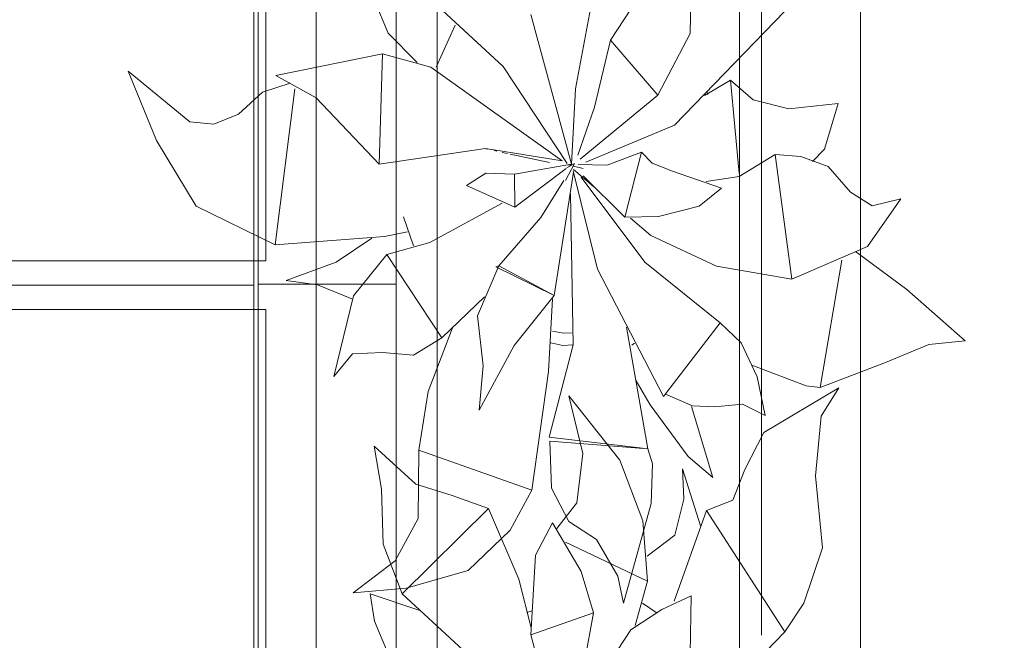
# Model space of a CAD drawing. Header units: millimetres. Extents: x 0 to 1184, y 0 to 836.
# Tile 162 of 241: x 942.35 to 950.49, y 485.43 to 490.56. Entities that reach past the tile are written whole.
import ezdxf
from ezdxf.xclip import XClip

# ---------------------------------------------------------------- set-up
doc = ezdxf.new("R2010")
doc.units = ezdxf.units.MM
doc.header["$MEASUREMENT"] = 0
doc.header["$XCLIPFRAME"] = 0
doc.linetypes.add('Штриховая', pattern=[5.644444, 2.822222, -2.822222])
for name, color, linetype in [('Интерьер - конструкции мебели', 7, 'Continuous'), ('Интерьер - Мебель', 7, 'Continuous'), ('Элемент Модели - Зона', 7, 'Continuous')]:
    doc.layers.add(name, color=color, linetype=linetype)

# ---------------------------------------------------------------- blocks, each defined once
blk = doc.blocks.new('Чертеж_4_4', base_point=(-278.4786, 89.5641))
at = {"layer": 'Интерьер - конструкции мебели', "color": 7, "linetype": 'Continuous', "lineweight": 15, "flags": 128}
for points in [[(939.384, 499.9098), (944.2865, 499.9098), (944.2865, 488.3652), (939.384, 488.3652)], [(944.3206, 499.9194), (945.4642, 499.9194), (945.4642, 488.3746), (944.3206, 488.3746)], [(939.384, 499.7098), (939.384, 488.5651), (944.384, 488.5651), (944.384, 499.7098)], [(939.384, 488.3652), (944.2865, 488.3652), (944.2865, 476.8205), (939.384, 476.8205)], [(944.3206, 488.3746), (945.4642, 488.3746), (945.4642, 476.8298), (944.3206, 476.8298)], [(939.384, 488.1652), (939.384, 477.0205), (944.384, 477.0205), (944.384, 488.1652)]]:
    blk.add_lwpolyline(points, close=True, dxfattribs=at)
at = {"layer": 'Интерьер - Мебель', "color": 7, "linetype": 'Continuous', "lineweight": 15}
for p, q in [((944.801, 491.8851), (944.801, 476.8851)), ((949.301, 476.8851), (949.301, 491.8851)), ((945.801, 490.8851), (945.801, 477.8851)), ((948.301, 477.8851), (948.301, 490.8851))]:
    blk.add_line(p, q, dxfattribs=at)
at = {"layer": 'Интерьер - Мебель', "color": 252, "linetype": 'Continuous', "lineweight": 5}
for p, q in [((945.5136, 490.9448), (946.3485, 490.1729)), ((945.5136, 490.9448), (946.3485, 490.1729)), ((947.8932, 490.4466), (947.9018, 490.9265)), ((947.8932, 490.4466), (947.9018, 490.9265)), ((946.9456, 489.9894), (947.0951, 490.7872)), ((946.9456, 489.9894), (947.0951, 490.7872)), ((945.2835, 490.7176), (945.3973, 490.4474)), ((945.2835, 490.7176), (945.3973, 490.4474)), ((946.5767, 490.6039), (946.9129, 489.3654)), ((946.5767, 490.6039), (946.9129, 489.3654)), ((947.2363, 490.3894), (947.4039, 490.6476)), ((947.2363, 490.3894), (947.4039, 490.6476)), ((947.763, 489.6891), (948.6766, 490.6296)), ((947.763, 489.6891), (948.6766, 490.6296)), ((945.3973, 490.4474), (945.6357, 490.2049)), ((945.3973, 490.4474), (945.6357, 490.2049)), ((945.7923, 490.168), (945.952, 490.5157)), ((945.7923, 490.168), (945.952, 490.5157)), ((947.6265, 489.9351), (947.8932, 490.4466)), ((947.6265, 489.9351), (947.8932, 490.4466)), ((947.1041, 489.8357), (947.2363, 490.3894)), ((947.1041, 489.8357), (947.2363, 490.3894)), ((947.2363, 490.3894), (947.6265, 489.9351)), ((947.2363, 490.3894), (947.6265, 489.9351)), ((944.4683, 490.0984), (945.3498, 490.2788)), ((944.4683, 490.0984), (945.3498, 490.2788)), ((945.3225, 489.3668), (945.3498, 490.2788)), ((945.3225, 489.3668), (945.3498, 490.2788)), ((945.3498, 490.2788), (945.7499, 490.1685)), ((945.3498, 490.2788), (945.7499, 490.1685)), ((943.2478, 490.1332), (943.4822, 489.5607)), ((943.2478, 490.1332), (943.7555, 489.7165)), ((943.2478, 490.1332), (943.4822, 489.5607)), ((943.2478, 490.1332), (943.7555, 489.7165)), ((945.7499, 490.1685), (946.8368, 489.3922)), ((945.7499, 490.1685), (946.8368, 489.3922)), ((946.3485, 490.1729), (946.8761, 489.3723)), ((946.3485, 490.1729), (946.8761, 489.3723)), ((944.3584, 489.9609), (944.5862, 490.034)), ((944.3584, 489.9609), (944.5862, 490.034)), ((944.4683, 490.0984), (944.8004, 489.9152)), ((944.4683, 490.0984), (944.8004, 489.9152)), ((948.0137, 489.9333), (948.2273, 490.0595)), ((948.0137, 489.9333), (948.2273, 490.0595)), ((948.2273, 490.0595), (948.3, 489.2875)), ((948.2273, 490.0595), (948.4153, 489.8982)), ((948.2273, 490.0595), (948.3, 489.2875)), ((948.2273, 490.0595), (948.4153, 489.8982)), ((944.1605, 489.7782), (944.3584, 489.9609)), ((944.1605, 489.7782), (944.3584, 489.9609)), ((944.4619, 488.699), (944.6248, 489.9889)), ((944.4619, 488.699), (944.6248, 489.9889)), ((946.9129, 489.3654), (946.9456, 489.9894)), ((946.9129, 489.3654), (946.9456, 489.9894)), ((948.0314, 489.9697), (948.04, 489.9417)), ((948.0314, 489.9697), (948.04, 489.9417)), ((944.8004, 489.9152), (945.3225, 489.3668)), ((944.8004, 489.9152), (945.3225, 489.3668)), ((946.9848, 489.4077), (947.6265, 489.9351)), ((946.9848, 489.4077), (947.6265, 489.9351)), ((948.4153, 489.8982), (948.7104, 489.8224)), ((948.4153, 489.8982), (948.7104, 489.8224)), ((948.7104, 489.8224), (949.1189, 489.8682)), ((948.7104, 489.8224), (949.1189, 489.8682)), ((949.0047, 489.4907), (949.1189, 489.8682)), ((949.0047, 489.4907), (949.1189, 489.8682)), ((946.9638, 489.4404), (947.1041, 489.8357)), ((946.9638, 489.4404), (947.1041, 489.8357)), ((943.7555, 489.7165), (943.9552, 489.6954)), ((943.7555, 489.7165), (943.9552, 489.6954)), ((943.9552, 489.6954), (944.1605, 489.7782)), ((943.9552, 489.6954), (944.1605, 489.7782)), ((947.0317, 489.3807), (947.763, 489.6891)), ((947.0317, 489.3807), (947.763, 489.6891)), ((943.4822, 489.5607), (943.8079, 489.0176)), ((943.4822, 489.5607), (943.8079, 489.0176)), ((945.3225, 489.3668), (946.2012, 489.4951)), ((945.3225, 489.3668), (946.2012, 489.4951)), ((946.2012, 489.4951), (946.8368, 489.3922)), ((946.2012, 489.4951), (946.8368, 489.3922)), ((946.2056, 489.4924), (946.2167, 489.49)), ((946.2056, 489.4924), (946.2167, 489.49)), ((946.2725, 489.4778), (946.2949, 489.4729)), ((946.2725, 489.4778), (946.2949, 489.4729)), ((946.3395, 489.4632), (946.3841, 489.4535)), ((946.3395, 489.4632), (946.3841, 489.4535)), ((947.2067, 489.3574), (947.4903, 489.4653)), ((947.2067, 489.3574), (947.4903, 489.4653)), ((947.3548, 488.9277), (947.4903, 489.4653)), ((947.3548, 488.9277), (947.4903, 489.4653)), ((947.4903, 489.4653), (947.5795, 489.3746)), ((947.4903, 489.4653), (947.5795, 489.3746)), ((948.9053, 489.3882), (949.0047, 489.4907)), ((948.9053, 489.3882), (949.0047, 489.4907)), ((946.4065, 489.4486), (946.7297, 489.3781)), ((946.4065, 489.4486), (946.7297, 489.3781)), ((948.3002, 489.2649), (948.5962, 489.445)), ((948.3002, 489.2649), (948.5962, 489.445)), ((948.5962, 489.445), (948.7335, 488.4154)), ((948.5962, 489.445), (948.809, 489.428)), ((948.5962, 489.445), (948.7335, 488.4154)), ((948.5962, 489.445), (948.809, 489.428)), ((948.809, 489.428), (949.0355, 489.3472)), ((948.809, 489.428), (949.0355, 489.3472)), ((946.442, 489.2826), (946.9129, 489.3654)), ((946.442, 489.2826), (946.9129, 489.3654)), ((946.4445, 489.0108), (946.8673, 489.3309)), ((946.4445, 489.0108), (946.8673, 489.3309)), ((946.7688, 488.2797), (946.9279, 489.3)), ((946.7688, 488.2797), (946.9279, 489.3)), ((946.8643, 489.231), (946.9388, 489.3699)), ((946.8643, 489.231), (946.9388, 489.3699)), ((946.8728, 489.3339), (946.9388, 489.3699)), ((946.8728, 489.3339), (946.9388, 489.3699)), ((946.8842, 489.3604), (946.9069, 489.3549)), ((946.8842, 489.3604), (946.9069, 489.3549)), ((946.9015, 489.3568), (946.9129, 489.3654)), ((946.9015, 489.3568), (946.9129, 489.3654)), ((946.9267, 489.3095), (947.1265, 488.4966)), ((946.9267, 489.3095), (947.1265, 488.4966)), ((946.9295, 489.3495), (947.0086, 489.3303)), ((946.9295, 489.3495), (947.0086, 489.3303)), ((946.9295, 489.3217), (947.0985, 489.1771)), ((946.9295, 489.3217), (947.0985, 489.1771)), ((946.9671, 489.364), (947.2067, 489.3574)), ((946.9671, 489.364), (947.2067, 489.3574)), ((947.5795, 489.3746), (947.747, 489.309)), ((947.5795, 489.3746), (947.747, 489.309)), ((947.747, 489.309), (948.1539, 489.1668)), ((947.747, 489.309), (948.1539, 489.1668)), ((949.0355, 489.3472), (949.2207, 489.1339)), ((949.0355, 489.3472), (949.2207, 489.1339)), ((946.0438, 489.1891), (946.2031, 489.2913)), ((946.0438, 489.1891), (946.2031, 489.2913)), ((946.2031, 489.2913), (946.442, 489.2826)), ((946.2031, 489.2913), (946.442, 489.2826)), ((946.442, 489.2826), (946.4445, 489.0108)), ((946.442, 489.2826), (946.4445, 489.0108)), ((946.658, 488.9258), (946.85, 489.2294)), ((946.658, 488.9258), (946.85, 489.2294)), ((946.9934, 489.2576), (947.5186, 488.5542)), ((946.9934, 489.2576), (947.5186, 488.5542)), ((947.0105, 489.2688), (947.3548, 488.9277)), ((947.0105, 489.2688), (947.3548, 488.9277)), ((948.0249, 489.222), (948.3002, 489.2649)), ((948.0249, 489.222), (948.3002, 489.2649)), ((946.0438, 489.1891), (946.4445, 489.0108)), ((946.0438, 489.1891), (946.4445, 489.0108)), ((947.9678, 489.0184), (948.1539, 489.1668)), ((947.9678, 489.0184), (948.1539, 489.1668)), ((949.2207, 489.1339), (949.3984, 489.0205)), ((949.2207, 489.1339), (949.3984, 489.0205)), ((946.905, 489.1216), (946.9263, 487.8723)), ((946.905, 489.1216), (946.9263, 487.8723)), ((949.359, 488.6841), (949.6366, 489.0798)), ((949.359, 488.6841), (949.6366, 489.0798)), ((949.3984, 489.0205), (949.6366, 489.0798)), ((949.3984, 489.0205), (949.6366, 489.0798)), ((943.8079, 489.0176), (944.4619, 488.699)), ((943.8079, 489.0176), (944.4619, 488.699)), ((945.7407, 488.717), (946.3395, 489.0433)), ((945.7407, 488.717), (946.3395, 489.0433)), ((947.6328, 488.9316), (947.9678, 489.0184)), ((947.6328, 488.9316), (947.9678, 489.0184)), ((945.5249, 488.9292), (945.607, 488.6908)), ((945.5249, 488.9292), (945.607, 488.6908)), ((946.3118, 488.5251), (946.658, 488.9258)), ((946.3118, 488.5251), (946.658, 488.9258)), ((947.3548, 488.9277), (947.6328, 488.9316)), ((947.3548, 488.9277), (947.6328, 488.9316)), ((947.3999, 488.9193), (947.5688, 488.7747)), ((947.3999, 488.9193), (947.5688, 488.7747)), ((944.4619, 488.699), (945.3673, 488.7677)), ((944.4619, 488.699), (945.3673, 488.7677)), ((944.967, 488.5541), (945.261, 488.7528)), ((944.967, 488.5541), (945.261, 488.7528)), ((945.3673, 488.7677), (945.5578, 488.807)), ((945.3673, 488.7677), (945.5578, 488.807)), ((947.5688, 488.7747), (948.111, 488.5225)), ((947.5688, 488.7747), (948.111, 488.5225)), ((945.3851, 488.62), (945.7407, 488.717)), ((945.3851, 488.62), (945.7407, 488.717)), ((948.7335, 488.4154), (949.359, 488.6841)), ((948.7335, 488.4154), (949.359, 488.6841)), ((945.1103, 488.2763), (945.3851, 488.62)), ((945.1103, 488.2763), (945.3851, 488.62)), ((945.3851, 488.62), (945.8398, 487.9307)), ((945.3851, 488.62), (945.8398, 487.9307)), ((948.9677, 487.5191), (949.1488, 488.5724)), ((948.9677, 487.5191), (949.1488, 488.5724)), ((949.2623, 488.6428), (949.6863, 488.3289)), ((949.2623, 488.6428), (949.6863, 488.3289)), ((944.553, 488.4044), (944.967, 488.5541)), ((944.553, 488.4044), (944.967, 488.5541)), ((946.1357, 488.1108), (946.3118, 488.5251)), ((946.1357, 488.1108), (946.3118, 488.5251)), ((946.2857, 488.5168), (946.3118, 488.5251)), ((946.2857, 488.5168), (946.3118, 488.5251)), ((946.2857, 488.5168), (946.7688, 488.2797)), ((946.2857, 488.5168), (946.7688, 488.2797)), ((946.3118, 488.5251), (946.7688, 488.2797)), ((946.3118, 488.5251), (946.7688, 488.2797)), ((947.1265, 488.4966), (947.673, 487.4448)), ((947.1265, 488.4966), (947.673, 487.4448)), ((947.5186, 488.5542), (948.1415, 488.0552)), ((947.5186, 488.5542), (948.1415, 488.0552)), ((948.111, 488.5225), (948.7335, 488.4154)), ((948.111, 488.5225), (948.7335, 488.4154)), ((944.553, 488.4044), (944.8118, 488.368)), ((944.553, 488.4044), (944.8118, 488.368)), ((944.8118, 488.368), (945.0977, 488.2517)), ((944.8118, 488.368), (945.0977, 488.2517)), ((949.6863, 488.3289), (950.1679, 487.9038)), ((949.6863, 488.3289), (950.1679, 487.9038)), ((944.9465, 487.6103), (945.1103, 488.2763)), ((944.9465, 487.6103), (945.1103, 488.2763)), ((945.8398, 487.9307), (946.1944, 488.2696)), ((945.8398, 487.9307), (946.1944, 488.2696)), ((946.439, 487.8672), (946.7688, 488.2797)), ((946.439, 487.8672), (946.7688, 488.2797)), ((946.7224, 487.6513), (946.7544, 488.2514)), ((946.7224, 487.6513), (946.7544, 488.2514)), ((946.1357, 488.1108), (946.1822, 487.6997)), ((946.1357, 488.1108), (946.1822, 487.6997)), ((945.7262, 487.4853), (945.9292, 488.0112)), ((945.7262, 487.4853), (945.9292, 488.0112)), ((947.368, 488.017), (947.543, 487.0112)), ((947.368, 488.017), (947.543, 487.0112)), ((947.673, 487.4448), (948.1416, 488.0552)), ((947.673, 487.4448), (948.1416, 488.0552)), ((948.1415, 488.0552), (948.3165, 487.8897)), ((948.1415, 488.0552), (948.3165, 487.8897)), ((945.6056, 487.7875), (945.8398, 487.9307)), ((945.6056, 487.7875), (945.8398, 487.9307)), ((946.7542, 487.9863), (946.8469, 487.9678)), ((946.7542, 487.9863), (946.8469, 487.9678)), ((946.8469, 487.9678), (946.9122, 487.9715)), ((946.8469, 487.9678), (946.9122, 487.9715)), ((946.1497, 487.3314), (946.439, 487.8672)), ((946.1497, 487.3314), (946.439, 487.8672)), ((946.7275, 487.1076), (946.9263, 487.8723)), ((946.7275, 487.1076), (946.9263, 487.8723)), ((946.7414, 487.8876), (946.8422, 487.8675)), ((946.7414, 487.8876), (946.8422, 487.8675)), ((946.8422, 487.8675), (946.9201, 487.8719)), ((946.8422, 487.8675), (946.9201, 487.8719)), ((947.4112, 487.87), (947.4337, 487.8848)), ((947.4112, 487.87), (947.4337, 487.8848)), ((948.3165, 487.8897), (948.4467, 487.6077)), ((948.3165, 487.8897), (948.4467, 487.6077)), ((949.5088, 487.7266), (949.8672, 487.8756)), ((949.5088, 487.7266), (949.8672, 487.8756)), ((949.8672, 487.8756), (950.1679, 487.9038)), ((949.8672, 487.8756), (950.1679, 487.9038)), ((944.9465, 487.6103), (945.1017, 487.7964)), ((944.9465, 487.6103), (945.1017, 487.7964)), ((945.1017, 487.7964), (945.3502, 487.8079)), ((945.1017, 487.7964), (945.3502, 487.8079)), ((945.3502, 487.8079), (945.6056, 487.7875)), ((945.3502, 487.8079), (945.6056, 487.7875)), ((946.1497, 487.3314), (946.1822, 487.6997)), ((946.1497, 487.3314), (946.1822, 487.6997)), ((948.4041, 487.703), (948.853, 487.5334)), ((948.4041, 487.703), (948.853, 487.5334)), ((948.9677, 487.5191), (949.5088, 487.7266)), ((948.9677, 487.5191), (949.5088, 487.7266)), ((946.5844, 486.6698), (946.7224, 487.6513)), ((946.5844, 486.6698), (946.7224, 487.6513)), ((948.4467, 487.6077), (948.5152, 487.2888)), ((948.4467, 487.6077), (948.5152, 487.2888)), ((947.4486, 487.5751), (947.5624, 487.3753)), ((947.4486, 487.5751), (947.5624, 487.3753)), ((948.504, 487.148), (949.1221, 487.5165)), ((948.504, 487.148), (949.1221, 487.5165)), ((948.853, 487.5334), (948.9677, 487.5191)), ((948.853, 487.5334), (948.9677, 487.5191)), ((948.9771, 487.2826), (949.1221, 487.5165)), ((948.9771, 487.2826), (949.1221, 487.5165)), ((945.649, 487.0005), (945.7262, 487.4853)), ((945.649, 487.0005), (945.7262, 487.4853)), ((946.8917, 487.4491), (947.0074, 486.9749)), ((946.8917, 487.4491), (947.3122, 486.9192)), ((946.8917, 487.4491), (947.0074, 486.9749)), ((946.8917, 487.4491), (947.3122, 486.9192)), ((947.6886, 487.4652), (947.9125, 487.3682)), ((947.6886, 487.4652), (947.9125, 487.3682)), ((947.5624, 487.3753), (947.8772, 486.9479)), ((947.5624, 487.3753), (947.8772, 486.9479)), ((947.9061, 487.3616), (948.0817, 486.7749)), ((947.9061, 487.3616), (948.0817, 486.7749)), ((947.9125, 487.3682), (948.0958, 487.3588)), ((947.9125, 487.3682), (948.0958, 487.3588)), ((948.0958, 487.3588), (948.3278, 487.3821)), ((948.0958, 487.3588), (948.3278, 487.3821)), ((948.3278, 487.3821), (948.5152, 487.2888)), ((948.3278, 487.3821), (948.5152, 487.2888)), ((948.9294, 486.7901), (948.9771, 487.2826)), ((948.9294, 486.7901), (948.9771, 487.2826)), ((946.7275, 487.1076), (947.4989, 487.0164)), ((946.7275, 487.1076), (947.4989, 487.0164)), ((948.3466, 486.8419), (948.504, 487.148)), ((948.3466, 486.8419), (948.504, 487.148)), ((945.2797, 487.0345), (945.3419, 486.6795)), ((945.2797, 487.0345), (945.6261, 486.7195)), ((945.2797, 487.0345), (945.3419, 486.6795)), ((945.2797, 487.0345), (945.6261, 486.7195)), ((946.7344, 487.0757), (946.7478, 486.6881)), ((946.7344, 487.0757), (947.543, 487.0112)), ((946.7344, 487.0757), (946.7478, 486.6881)), ((946.7344, 487.0757), (947.543, 487.0112)), ((945.6445, 486.4366), (945.649, 487.0005)), ((945.6445, 486.4366), (945.649, 487.0005)), ((945.649, 487.0005), (946.5844, 486.6698)), ((945.649, 487.0005), (946.5844, 486.6698)), ((946.9557, 486.5663), (947.0074, 486.9749)), ((946.9557, 486.5663), (947.0074, 486.9749)), ((947.543, 487.0112), (947.5834, 486.8878)), ((947.543, 487.0112), (947.5834, 486.8878)), ((947.8772, 486.9479), (948.0817, 486.7749)), ((947.8772, 486.9479), (948.0817, 486.7749)), ((947.3122, 486.9192), (947.5034, 486.4181)), ((947.3122, 486.9192), (947.5034, 486.4181)), ((947.5701, 486.5598), (947.5834, 486.8878)), ((947.5701, 486.5598), (947.5834, 486.8878)), ((947.8297, 486.8466), (947.8419, 486.5948)), ((947.8297, 486.8466), (947.9796, 486.3746)), ((947.8297, 486.8466), (947.8419, 486.5948)), ((947.8297, 486.8466), (947.9796, 486.3746)), ((948.2476, 486.5886), (948.3466, 486.8419)), ((948.2476, 486.5886), (948.3466, 486.8419)), ((948.9294, 486.7901), (948.9874, 486.1952)), ((948.9294, 486.7901), (948.9874, 486.1952)), ((945.6261, 486.7195), (945.9247, 486.6278)), ((945.6261, 486.7195), (945.9247, 486.6278)), ((945.3419, 486.6795), (945.356, 486.2239)), ((945.3419, 486.6795), (945.356, 486.2239)), ((945.9247, 486.6278), (946.2266, 486.5201)), ((945.9247, 486.6278), (946.2266, 486.5201)), ((946.4044, 486.3394), (946.5844, 486.6698)), ((946.4044, 486.3394), (946.5844, 486.6698)), ((946.7478, 486.6881), (946.8911, 486.4103)), ((946.7478, 486.6881), (946.8911, 486.4103)), ((946.7924, 486.3526), (946.9557, 486.5663)), ((946.7924, 486.3526), (946.9557, 486.5663)), ((947.3423, 485.7369), (947.5701, 486.5598)), ((947.3423, 485.7369), (947.5701, 486.5598)), ((947.7662, 486.2979), (947.8419, 486.5948)), ((947.7662, 486.2979), (947.8419, 486.5948)), ((948.0293, 486.5015), (948.2476, 486.5886)), ((948.0293, 486.5015), (948.2476, 486.5886)), ((945.5136, 485.8143), (946.2266, 486.5201)), ((945.5136, 485.8143), (946.2266, 486.5201)), ((946.2266, 486.5201), (946.4775, 485.9359)), ((946.2266, 486.5201), (946.4775, 485.9359)), ((947.7608, 485.7517), (948.0293, 486.5015)), ((947.7608, 485.7517), (948.0293, 486.5015)), ((948.0293, 486.5015), (948.6766, 485.4991)), ((948.0293, 486.5015), (948.6766, 485.4991)), ((945.4548, 486.0861), (945.6445, 486.4366)), ((945.4548, 486.0861), (945.6445, 486.4366)), ((946.6163, 486.1337), (946.7544, 486.3996)), ((946.6163, 486.1337), (946.7544, 486.3996)), ((946.7544, 486.3996), (946.9938, 485.9991)), ((946.7544, 486.3996), (946.9938, 485.9991)), ((946.8911, 486.4103), (947.1182, 486.2615)), ((946.8911, 486.4103), (947.1182, 486.2615)), ((947.5034, 486.4181), (947.5408, 485.9189)), ((947.5034, 486.4181), (947.5408, 485.9189)), ((946.0575, 486.0067), (946.4044, 486.3394)), ((946.0575, 486.0067), (946.4044, 486.3394)), ((947.537, 486.1242), (947.7662, 486.2979)), ((947.537, 486.1242), (947.7662, 486.2979)), ((945.356, 486.2239), (945.5136, 485.8143)), ((945.356, 486.2239), (945.5136, 485.8143)), ((946.8618, 486.2418), (947.5408, 485.9189)), ((946.8618, 486.2418), (947.5408, 485.9189)), ((947.1182, 486.2615), (947.2944, 485.9601)), ((947.1182, 486.2615), (947.2944, 485.9601)), ((946.5767, 485.4735), (946.6163, 486.1337)), ((946.5767, 485.4735), (946.6163, 486.1337)), ((948.8347, 485.7372), (948.9874, 486.1952)), ((948.8347, 485.7372), (948.9874, 486.1952)), ((945.1073, 485.8213), (945.4548, 486.0861)), ((945.1073, 485.8213), (945.4548, 486.0861)), ((945.5453, 485.8595), (946.0575, 486.0067)), ((945.5453, 485.8595), (946.0575, 486.0067)), ((946.9938, 485.9991), (947.0951, 485.6567)), ((946.9938, 485.9991), (947.0951, 485.6567)), ((947.2944, 485.9601), (947.3423, 485.7369)), ((947.2944, 485.9601), (947.3423, 485.7369)), ((946.4775, 485.9359), (946.5803, 485.5338)), ((946.4775, 485.9359), (946.5803, 485.5338)), ((947.439, 485.5525), (947.5408, 485.9189)), ((947.439, 485.5525), (947.5408, 485.9189)), ((945.1073, 485.8213), (945.5453, 485.8595)), ((945.1073, 485.8213), (945.5453, 485.8595)), ((945.2487, 485.8146), (945.2835, 485.5872)), ((945.2487, 485.8146), (945.6586, 485.6769)), ((945.2487, 485.8146), (945.2835, 485.5872)), ((945.2487, 485.8146), (945.6586, 485.6769)), ((945.5136, 485.8143), (946.3485, 485.0425)), ((945.5136, 485.8143), (946.3485, 485.0425)), ((947.6608, 485.6847), (947.9018, 485.7961)), ((947.6608, 485.6847), (947.9018, 485.7961)), ((947.8932, 485.3162), (947.9018, 485.7961)), ((947.8932, 485.3162), (947.9018, 485.7961)), ((947.5003, 485.7354), (947.6119, 485.658)), ((947.5003, 485.7354), (947.6119, 485.658)), ((948.6766, 485.4991), (948.8347, 485.7372)), ((948.6766, 485.4991), (948.8347, 485.7372)), ((946.5444, 485.6596), (946.588, 485.6736)), ((946.5444, 485.6596), (946.588, 485.6736)), ((946.5767, 485.4735), (947.0951, 485.6567)), ((946.5767, 485.4735), (947.0951, 485.6567)), ((946.9456, 484.859), (947.0951, 485.6567)), ((946.9456, 484.859), (947.0951, 485.6567)), ((947.4039, 485.5171), (947.6608, 485.6847)), ((947.4039, 485.5171), (947.6608, 485.6847)), ((945.2835, 485.5872), (945.3973, 485.3169)), ((945.2835, 485.5872), (945.3973, 485.3169)), ((946.5767, 485.4735), (946.9129, 484.235)), ((946.5767, 485.4735), (946.9129, 484.235)), ((947.2363, 485.2589), (947.4039, 485.5171)), ((947.2363, 485.2589), (947.4039, 485.5171)), ((947.763, 484.5586), (948.6766, 485.4991)), ((947.763, 484.5586), (948.6766, 485.4991))]:
    blk.add_line(p, q, dxfattribs=at)
at = {"layer": 'Элемент Модели - Зона', "color": 7, "linetype": 'Штриховая', "lineweight": 15, "flags": 128}
for points in [[(923.9101, 461.6153), (930.0214, 461.6153), (948.4847, 461.6153), (948.4847, 485.3452), (948.4847, 517.0873), (948.4847, 539.5641), (923.9101, 539.5641)], [(964.8463, 517.0873), (948.4847, 517.0873), (948.4847, 485.3452), (964.8463, 485.3452)]]:
    blk.add_lwpolyline(points, close=True, dxfattribs=at)

msp = doc.modelspace()

# ---------------------------------------------------------------- block references
at = {"color": 161, "linetype": 'Continuous', "lineweight": 40, "true_color": 0x83aefe}
ref = msp.add_blockref('Чертеж_4_4', (-278.4786, 89.5641), dxfattribs=at)
XClip(ref).set_block_clipping_path([(57.3201676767, 151.7660533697), (1181.0522393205, 828.727105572)])

doc.saveas('drawing.dxf')
